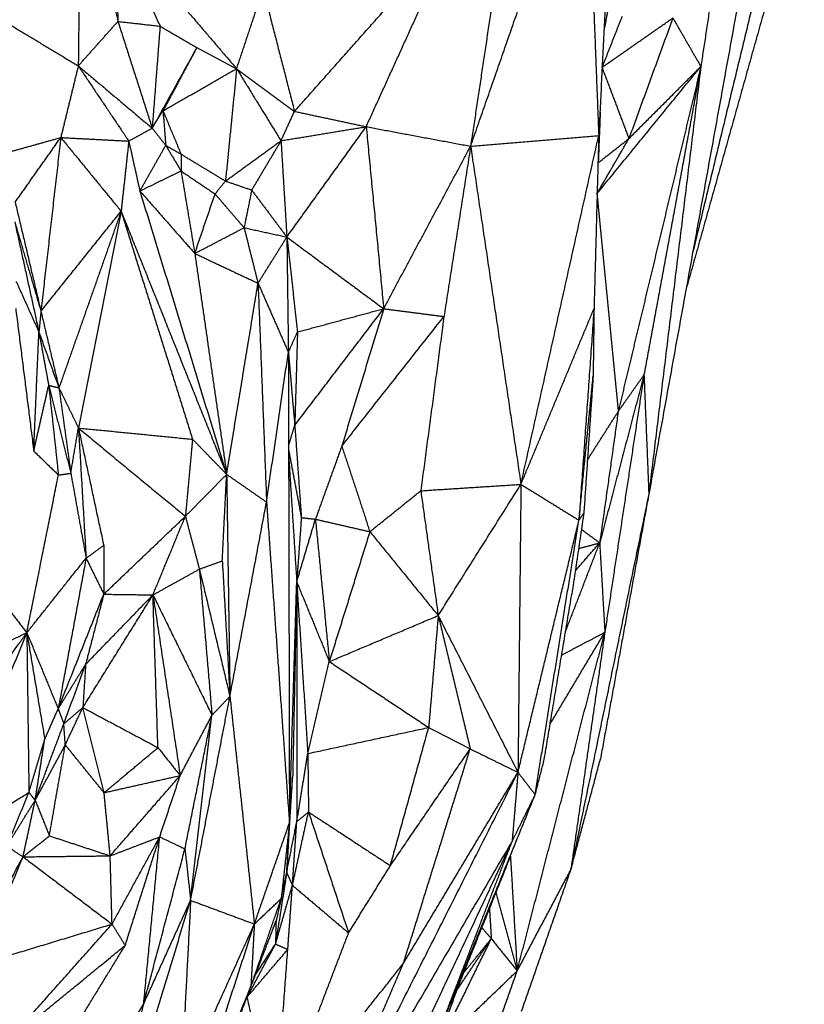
# Model space of a CAD drawing. Header units: millimetres. Extents: x 73 to 109.5, y 0 to 89.7.
# Tile 53 of 83: x 96.1 to 98.4, y 60.1 to 62.9. Entities that reach past the tile are written whole.
import ezdxf

# ---------------------------------------------------------------- set-up
doc = ezdxf.new("R2010")
doc.units = ezdxf.units.MM
doc.header["$MEASUREMENT"] = 0
doc.layers.add('Make2D$visible$lines', color=7, linetype='Continuous', true_color=0x000000)

msp = doc.modelspace()

# ---------------------------------------------------------------- linework, layer by layer
at = {"layer": 'Make2D$visible$lines'}
for points in [[(98.4175, 63.5745), (98.2554, 62.9038), (98.0934, 62.2332)], [(97.4492, 62.5431), (97.617, 63.0244), (97.7847, 63.5058)], [(97.7847, 63.5058), (97.8028, 63.0398), (97.8209, 62.5739)], [(98.3101, 63.4274), (98.1382, 62.4801), (97.9663, 61.5329)], [(96.1006, 62.9032), (96.209, 63.1434), (96.3175, 63.3836)], [(96.3175, 63.3836), (96.3141, 63.08), (96.3107, 62.7764)], [(96.3175, 63.3836), (96.3717, 63.1445), (96.4259, 62.9055)], [(97.5662, 63.3229), (97.5077, 62.933), (97.4492, 62.5431)], [(96.4162, 63.1818), (96.4211, 63.0436), (96.4259, 62.9055)], [(96.4162, 63.1818), (96.4821, 63.0367), (96.548, 62.8917)], [(96.4162, 63.1818), (96.5932, 62.975), (96.7702, 62.7682)], [(96.9381, 62.6443), (97.1719, 62.9075), (97.4058, 63.1706)], [(97.1462, 62.5998), (97.276, 62.8852), (97.4058, 63.1706)], [(97.8512, 63.1791), (97.8361, 62.8765), (97.8209, 62.5739)], [(98.3575, 63.1383), (98.2157, 62.6321), (98.0739, 62.1258)], [(98.1728, 63.1427), (98.1451, 62.9586), (98.1173, 62.7745)], [(97.8649, 63.032), (97.8506, 62.9558), (97.8362, 62.8797)], [(96.7702, 62.7682), (96.8087, 62.8833), (96.8472, 62.9983)], [(96.8472, 62.9983), (96.8926, 62.8213), (96.9381, 62.6443)], [(96.1006, 62.9032), (96.2056, 62.8398), (96.3107, 62.7764)], [(96.3107, 62.7764), (96.3683, 62.8409), (96.4259, 62.9055)], [(96.4259, 62.9055), (96.487, 62.8986), (96.548, 62.8917)], [(96.4259, 62.9055), (96.4755, 62.7505), (96.5251, 62.5955)], [(97.8885, 62.9198), (97.8594, 62.8459), (97.8304, 62.772)], [(97.8305, 62.772), (97.9333, 62.8438), (98.0361, 62.9155)], [(98.0361, 62.9155), (97.9723, 62.7404), (97.9085, 62.5653)], [(98.0361, 62.9155), (98.0767, 62.845), (98.1173, 62.7745)], [(96.548, 62.8917), (96.5366, 62.7436), (96.5251, 62.5955)], [(96.548, 62.8917), (96.6012, 62.8605), (96.6544, 62.8294)], [(96.6544, 62.8294), (96.5898, 62.7125), (96.5251, 62.5955)], [(96.6485, 62.8183), (96.6025, 62.7321), (96.5565, 62.6459)], [(96.6544, 62.8294), (96.7123, 62.7988), (96.7702, 62.7682)], [(96.3107, 62.7764), (96.2853, 62.6723), (96.2599, 62.5683)], [(96.3107, 62.7764), (96.3839, 62.6673), (96.4572, 62.5581)], [(96.3107, 62.7764), (96.4179, 62.686), (96.5251, 62.5955)], [(96.5565, 62.6459), (96.6634, 62.7071), (96.7702, 62.7682)], [(96.7702, 62.7682), (96.754, 62.6051), (96.7378, 62.4419)], [(96.7702, 62.7682), (96.8541, 62.7063), (96.9381, 62.6443)], [(96.7702, 62.7682), (96.8345, 62.6636), (96.8989, 62.559)], [(97.8158, 62.4051), (97.9649, 62.5878), (98.114, 62.7705)], [(97.8304, 62.7718), (97.8694, 62.6686), (97.9085, 62.5653)], [(98.1173, 62.7745), (97.9974, 62.2735), (97.8774, 61.7726)], [(97.9085, 62.5653), (98.0129, 62.6699), (98.1173, 62.7745)], [(98.1173, 62.7745), (98.0348, 62.3267), (97.9522, 61.8789)], [(98.1173, 62.7745), (98.0418, 62.1537), (97.9663, 61.5329)], [(96.5251, 62.5955), (96.5408, 62.6207), (96.5565, 62.6459)], [(96.5565, 62.6459), (96.5605, 62.5959), (96.5645, 62.5459)], [(96.5565, 62.6459), (96.5827, 62.583), (96.6089, 62.5201)], [(96.8989, 62.559), (96.9185, 62.6017), (96.9381, 62.6443)], [(96.9381, 62.6443), (97.0422, 62.6221), (97.1462, 62.5998)], [(97.8253, 62.6418), (97.8224, 62.5685), (97.8196, 62.4953)], [(96.4572, 62.5581), (96.4912, 62.5768), (96.5251, 62.5955)], [(96.5251, 62.5955), (96.5447, 62.5706), (96.5644, 62.5457)], [(96.8989, 62.559), (97.0226, 62.5794), (97.1462, 62.5998)], [(96.9159, 62.2794), (97.0311, 62.4396), (97.1462, 62.5998)], [(97.1462, 62.5998), (97.2977, 62.5715), (97.4492, 62.5431)], [(97.1462, 62.5998), (97.1716, 62.3356), (97.1969, 62.0713)], [(96.0891, 62.5205), (96.1745, 62.5444), (96.2599, 62.5683)], [(96.1275, 62.3806), (96.1937, 62.4744), (96.2599, 62.5683)], [(96.2599, 62.5683), (96.2311, 62.3161), (96.2023, 62.0639)], [(96.2599, 62.5683), (96.3586, 62.5632), (96.4572, 62.5581)], [(96.2599, 62.5683), (96.3475, 62.4613), (96.435, 62.3543)], [(96.4572, 62.5581), (96.4461, 62.4562), (96.435, 62.3543)], [(96.4572, 62.5581), (96.4734, 62.4856), (96.4895, 62.413)], [(96.7378, 62.4419), (96.8183, 62.5004), (96.8989, 62.559)], [(96.8989, 62.559), (96.8564, 62.4875), (96.8139, 62.4159)], [(96.8989, 62.559), (96.9074, 62.4192), (96.9159, 62.2794)], [(97.4492, 62.5431), (97.6351, 62.5585), (97.8209, 62.5739)], [(97.5952, 61.5614), (97.708, 62.0676), (97.8209, 62.5739)], [(97.8209, 62.5739), (97.8141, 62.3227), (97.8073, 62.0716)], [(97.8158, 62.4051), (97.8622, 62.4852), (97.9085, 62.5653)], [(97.8196, 62.4953), (97.864, 62.5303), (97.9085, 62.5653)], [(96.4895, 62.413), (96.527, 62.4793), (96.5645, 62.5455)], [(96.5645, 62.5455), (96.5867, 62.5328), (96.6089, 62.5201)], [(96.5645, 62.5455), (96.5866, 62.5085), (96.6088, 62.4714)], [(97.1969, 62.0713), (97.323, 62.3072), (97.4492, 62.5431)], [(97.4492, 62.5431), (97.4105, 62.2959), (97.3718, 62.0487)], [(97.4492, 62.5431), (97.5222, 62.0522), (97.5952, 61.5614)], [(96.6089, 62.5201), (96.6088, 62.4957), (96.6088, 62.4714)], [(96.6089, 62.5201), (96.6734, 62.481), (96.7378, 62.4419)], [(96.4895, 62.413), (96.5491, 62.4422), (96.6088, 62.4714)], [(96.6088, 62.4714), (96.6582, 62.4379), (96.7076, 62.4045)], [(96.6088, 62.4714), (96.6288, 62.3515), (96.6488, 62.2317)], [(96.7076, 62.4045), (96.7227, 62.4232), (96.7378, 62.4419)], [(96.7378, 62.4419), (96.7758, 62.4289), (96.8139, 62.4159)], [(96.4895, 62.413), (96.6154, 62.0016), (96.7413, 61.5903)], [(96.4895, 62.413), (96.5692, 62.3223), (96.6488, 62.2317)], [(96.8139, 62.4159), (96.8028, 62.3612), (96.7918, 62.3065)], [(96.8139, 62.4159), (96.8649, 62.3477), (96.9159, 62.2794)], [(96.1275, 62.3806), (96.1649, 62.2223), (96.2023, 62.0639)], [(96.6488, 62.2317), (96.6782, 62.3181), (96.7076, 62.4045)], [(96.7076, 62.4045), (96.7497, 62.3555), (96.7918, 62.3065)], [(97.8158, 62.4051), (97.8466, 62.0889), (97.8774, 61.7726)], [(96.2023, 62.0639), (96.3187, 62.2091), (96.435, 62.3543)], [(96.435, 62.3543), (96.3448, 62.0979), (96.2546, 61.8415)], [(96.435, 62.3543), (96.3731, 62.0397), (96.3112, 61.725)], [(96.435, 62.3543), (96.5882, 61.9723), (96.7413, 61.5903)], [(96.435, 62.3543), (96.5387, 62.0233), (96.6423, 61.6923)], [(96.1262, 62.3237), (96.1643, 62.1938), (96.2023, 62.0639)], [(96.1262, 62.3237), (96.1614, 62.1636), (96.1965, 62.0034)], [(96.6488, 62.2317), (96.7203, 62.2691), (96.7918, 62.3065)], [(96.7918, 62.3065), (96.8121, 62.2259), (96.8323, 62.1453)], [(96.7918, 62.3065), (96.8538, 62.293), (96.9159, 62.2794)], [(96.8323, 62.1453), (96.8741, 62.2124), (96.9159, 62.2794)], [(96.9159, 62.2794), (96.9181, 62.1121), (96.9204, 61.9447)], [(96.9159, 62.2794), (96.9314, 62.1416), (96.9468, 62.0038)], [(96.9159, 62.2794), (97.0564, 62.1754), (97.1969, 62.0713)], [(96.6488, 62.2317), (96.7406, 62.1885), (96.8323, 62.1453)], [(96.6488, 62.2317), (96.6951, 61.911), (96.7413, 61.5903)], [(96.1299, 62.1516), (96.1632, 62.0775), (96.1965, 62.0034)], [(96.7413, 61.5903), (96.7868, 61.8678), (96.8323, 62.1453)], [(96.8323, 62.1453), (96.8764, 62.045), (96.9204, 61.9447)], [(96.8323, 62.1453), (96.8447, 61.8276), (96.857, 61.5099)], [(96.1291, 62.0722), (96.1553, 61.8651), (96.1815, 61.6581)], [(96.9389, 61.7327), (97.0679, 61.902), (97.1969, 62.0713)], [(96.9468, 62.0038), (97.0718, 62.0375), (97.1969, 62.0713)], [(97.1969, 62.0713), (97.1361, 61.8717), (97.0753, 61.6722)], [(97.1969, 62.0713), (97.2843, 62.06), (97.3718, 62.0487)], [(97.5952, 61.5614), (97.7013, 61.8165), (97.8073, 62.0716)], [(97.8073, 62.0716), (97.7855, 61.7644), (97.7636, 61.4572)], [(97.8073, 62.0716), (97.806, 61.9738), (97.8047, 61.876)], [(96.2023, 62.0639), (96.1994, 62.0337), (96.1965, 62.0034)], [(96.2023, 62.0639), (96.2284, 61.9527), (96.2546, 61.8415)], [(97.0753, 61.6722), (97.2235, 61.8604), (97.3718, 62.0487)], [(97.3718, 62.0487), (97.3382, 61.7957), (97.3046, 61.5427)], [(96.1815, 61.6581), (96.189, 61.8308), (96.1965, 62.0034)], [(96.1965, 62.0034), (96.2255, 61.9224), (96.2546, 61.8415)], [(96.1965, 62.0034), (96.2107, 61.9261), (96.2248, 61.8488)], [(96.9204, 61.9447), (96.9336, 61.9742), (96.9468, 62.0038)], [(96.9468, 62.0038), (96.9429, 61.8683), (96.9389, 61.7327)], [(96.857, 61.5099), (96.8887, 61.7273), (96.9204, 61.9447)], [(96.9204, 61.9447), (96.9296, 61.8387), (96.9389, 61.7327)], [(96.9204, 61.9447), (96.9219, 61.2614), (96.9234, 60.5781)], [(97.7636, 61.4572), (97.7841, 61.6666), (97.8047, 61.876)], [(97.8047, 61.876), (97.7912, 61.6767), (97.7776, 61.4774)], [(97.9522, 61.8789), (97.888, 61.6351), (97.8237, 61.3913)], [(97.9522, 61.8789), (97.8955, 61.5054), (97.8387, 61.1318)], [(97.8774, 61.7726), (97.9148, 61.8258), (97.9522, 61.8789)], [(97.9522, 61.8789), (97.9593, 61.7059), (97.9663, 61.5329)], [(96.1822, 61.661), (96.2035, 61.7549), (96.2248, 61.8488)], [(96.2248, 61.8488), (96.2569, 61.7212), (96.289, 61.5936)], [(96.2248, 61.8488), (96.2397, 61.8451), (96.2546, 61.8415)], [(96.2248, 61.8488), (96.239, 61.7187), (96.2531, 61.5885)], [(96.2546, 61.8415), (96.2718, 61.7175), (96.289, 61.5936)], [(96.2546, 61.8415), (96.2829, 61.7833), (96.3112, 61.725)], [(97.7882, 61.6324), (97.8328, 61.7025), (97.8774, 61.7726)], [(97.8774, 61.7726), (97.8506, 61.5819), (97.8237, 61.3913)], [(96.289, 61.5936), (96.3001, 61.6593), (96.3112, 61.725)], [(96.3112, 61.725), (96.3223, 61.536), (96.3334, 61.3469)], [(96.3112, 61.725), (96.4664, 61.5968), (96.6215, 61.4686)], [(96.3112, 61.725), (96.3478, 61.5546), (96.3845, 61.3841)], [(96.3112, 61.725), (96.4768, 61.7087), (96.6423, 61.6923)], [(96.921, 61.6732), (96.9299, 61.7029), (96.9389, 61.7327)], [(96.9389, 61.7327), (96.9485, 61.5987), (96.958, 61.4647)], [(96.6423, 61.6923), (96.6319, 61.5804), (96.6215, 61.4686)], [(96.6423, 61.6923), (96.6918, 61.6413), (96.7413, 61.5903)], [(97.0753, 61.6722), (97.0371, 61.5662), (96.9989, 61.4602)], [(97.0753, 61.6722), (97.1161, 61.548), (97.1568, 61.4239)], [(96.1815, 61.6581), (96.2173, 61.6233), (96.2531, 61.5885)], [(96.921, 61.6618), (96.9395, 61.5633), (96.958, 61.4647)], [(96.921, 61.6476), (96.9328, 61.4628), (96.9446, 61.278)], [(96.1614, 61.1306), (96.2073, 61.3596), (96.2531, 61.5885)], [(96.2531, 61.5885), (96.2711, 61.591), (96.289, 61.5936)], [(96.289, 61.5936), (96.3112, 61.4702), (96.3334, 61.3469)], [(96.6215, 61.4686), (96.6814, 61.5295), (96.7413, 61.5903)], [(96.7286, 61.3391), (96.7349, 61.4647), (96.7413, 61.5903)], [(96.7413, 61.5903), (96.7991, 61.5501), (96.857, 61.5099)], [(96.7413, 61.5903), (96.746, 61.268), (96.7508, 60.9458)], [(97.3046, 61.5427), (97.4499, 61.552), (97.5952, 61.5614)], [(97.3551, 61.1803), (97.4751, 61.3708), (97.5952, 61.5614)], [(97.5952, 61.5614), (97.5909, 61.1433), (97.5866, 60.7252)], [(97.5952, 61.5614), (97.6794, 61.5093), (97.7636, 61.4572)], [(97.1568, 61.4239), (97.2307, 61.4833), (97.3046, 61.5427)], [(97.3046, 61.5427), (97.3298, 61.3615), (97.3551, 61.1803)], [(97.9663, 61.5329), (97.8532, 60.9876), (97.7401, 60.4424)], [(97.9663, 61.5329), (97.8961, 61.1487), (97.826, 60.7645)], [(96.7508, 60.9458), (96.8039, 61.2278), (96.857, 61.5099)], [(96.857, 61.5099), (96.8902, 61.044), (96.9234, 60.5781)], [(96.3847, 61.2423), (96.5031, 61.3555), (96.6215, 61.4686)], [(96.5274, 61.2404), (96.5745, 61.3545), (96.6215, 61.4686)], [(96.6215, 61.4686), (96.6418, 61.3919), (96.6621, 61.3151)], [(97.7776, 61.4774), (97.7602, 61.3593), (97.7427, 61.2411)], [(97.7636, 61.4572), (97.7706, 61.4673), (97.7776, 61.4774)], [(96.958, 61.4647), (96.9513, 61.3714), (96.9446, 61.278)], [(96.9446, 61.278), (96.9717, 61.3691), (96.9989, 61.4602)], [(96.958, 61.4647), (96.9785, 61.4624), (96.9989, 61.4602)], [(96.9989, 61.4602), (97.0779, 61.442), (97.1568, 61.4239)], [(96.9989, 61.4602), (97.0191, 61.2534), (97.0392, 61.0467)], [(97.5866, 60.7252), (97.6751, 61.0912), (97.7636, 61.4572)], [(97.6365, 60.6602), (97.7, 61.0587), (97.7636, 61.4572)], [(97.1568, 61.4239), (97.098, 61.2353), (97.0392, 61.0467)], [(97.1568, 61.4239), (97.256, 61.3021), (97.3551, 61.1803)], [(97.7708, 61.4307), (97.7972, 61.411), (97.8237, 61.3913)], [(96.3334, 61.3469), (96.3589, 61.3655), (96.3845, 61.3841)], [(96.3845, 61.3841), (96.3846, 61.3132), (96.3847, 61.2423)], [(97.725, 61.135), (97.7744, 61.2631), (97.8237, 61.3913)], [(97.753, 61.3104), (97.7883, 61.3508), (97.8237, 61.3913)], [(97.7625, 61.375), (97.7931, 61.3832), (97.8237, 61.3913)], [(97.8237, 61.3913), (97.8312, 61.2616), (97.8387, 61.1318)], [(96.1614, 61.1306), (96.2474, 61.2388), (96.3334, 61.3469)], [(96.3334, 61.3469), (96.2929, 61.1282), (96.2524, 60.9095)], [(96.3334, 61.3469), (96.3591, 61.2946), (96.3847, 61.2423)], [(96.6621, 61.3151), (96.6953, 61.3271), (96.7286, 61.3391)], [(96.7286, 61.3391), (96.7397, 61.1424), (96.7508, 60.9458)], [(96.0182, 61.316), (96.0898, 61.2233), (96.1614, 61.1306)], [(96.5274, 61.2404), (96.5947, 61.2777), (96.6621, 61.3151)], [(96.6621, 61.3151), (96.7064, 61.1304), (96.7508, 60.9458)], [(96.6621, 61.3151), (96.6804, 61.1031), (96.6987, 60.8911)], [(96.9234, 60.5781), (96.934, 60.928), (96.9446, 61.278)], [(96.9446, 61.278), (96.9387, 60.994), (96.9328, 60.7099)], [(96.9446, 61.278), (96.9447, 60.9301), (96.9448, 60.5823)], [(96.9446, 61.278), (96.9607, 61.0289), (96.9768, 60.7797)], [(96.9446, 61.278), (96.9919, 61.1623), (97.0392, 61.0467)], [(96.2524, 60.9095), (96.3186, 61.0759), (96.3847, 61.2423)], [(96.3239, 60.9132), (96.4257, 61.0768), (96.5274, 61.2404)], [(96.3847, 61.2423), (96.3584, 61.1406), (96.3321, 61.0389)], [(96.3321, 61.0389), (96.4297, 61.1396), (96.5274, 61.2404)], [(96.3847, 61.2423), (96.4561, 61.2414), (96.5274, 61.2404)], [(96.5274, 61.2404), (96.613, 61.0657), (96.6987, 60.8911)], [(96.5274, 61.2404), (96.5669, 60.9781), (96.6064, 60.7158)], [(96.5419, 60.7969), (96.5346, 61.0186), (96.5274, 61.2404)], [(97.6627, 60.7621), (97.7027, 61.0016), (97.7427, 61.2411)], [(97.0392, 61.0467), (97.1972, 61.1135), (97.3551, 61.1803)], [(97.3551, 61.1803), (97.3413, 61.0178), (97.3275, 60.8554)], [(97.3551, 61.1803), (97.4015, 60.9867), (97.4479, 60.7932)], [(97.3551, 61.1803), (97.4708, 60.9527), (97.5866, 60.7252)], [(95.9104, 60.5087), (96.0359, 60.8197), (96.1614, 61.1306)], [(95.9203, 61.0157), (96.0408, 61.0732), (96.1614, 61.1306)], [(96.0087, 60.9171), (96.085, 61.0239), (96.1614, 61.1306)], [(96.1614, 61.1306), (96.2069, 61.0201), (96.2524, 60.9095)], [(96.1614, 61.1306), (96.1874, 60.976), (96.2134, 60.8214)], [(96.1614, 61.1306), (96.1644, 60.8987), (96.1675, 60.6667)], [(97.5843, 60.1486), (97.7115, 60.6402), (97.8387, 61.1318)], [(97.6799, 60.8653), (97.7593, 60.9986), (97.8387, 61.1318)], [(97.7134, 61.0658), (97.7761, 61.0988), (97.8387, 61.1318)], [(97.8387, 61.1318), (97.7894, 60.7871), (97.7401, 60.4424)], [(96.2524, 60.9095), (96.2922, 60.9741), (96.3319, 61.0386)], [(96.2688, 60.8663), (96.3004, 60.9524), (96.332, 61.0386)], [(96.3321, 61.0386), (96.328, 60.9759), (96.3239, 60.9132)], [(96.9768, 60.7797), (97.008, 60.9132), (97.0392, 61.0467)], [(97.0392, 61.0467), (97.1834, 60.951), (97.3275, 60.8554)], [(96.6367, 60.3536), (96.6937, 60.6497), (96.7508, 60.9458)], [(96.6987, 60.8911), (96.7247, 60.9184), (96.7508, 60.9458)], [(96.7508, 60.9458), (96.7862, 60.6152), (96.8217, 60.2846)], [(96.2134, 60.8214), (96.2329, 60.8654), (96.2524, 60.9095)], [(96.2524, 60.9095), (96.2606, 60.8879), (96.2688, 60.8663)], [(96.2688, 60.8663), (96.2963, 60.8897), (96.3239, 60.9132)], [(96.2729, 60.8048), (96.2984, 60.859), (96.3239, 60.9132)], [(96.3856, 60.6661), (96.3547, 60.7896), (96.3239, 60.9132)], [(96.3239, 60.9132), (96.4329, 60.855), (96.5419, 60.7969)], [(96.1856, 60.644), (96.2272, 60.7552), (96.2688, 60.8663)], [(96.2729, 60.8048), (96.2709, 60.8355), (96.2688, 60.8663)], [(96.6064, 60.7158), (96.6525, 60.8035), (96.6987, 60.8911)], [(96.6202, 60.503), (96.6594, 60.6971), (96.6987, 60.8911)], [(96.6367, 60.3536), (96.6677, 60.6223), (96.6987, 60.8911)], [(96.9768, 60.7797), (97.1522, 60.8176), (97.3275, 60.8554)], [(97.2164, 60.4543), (97.272, 60.6548), (97.3275, 60.8554)], [(97.3275, 60.8554), (97.3877, 60.8243), (97.4479, 60.7932)], [(96.1675, 60.6667), (96.1904, 60.744), (96.2134, 60.8214)], [(96.1856, 60.644), (96.1995, 60.7327), (96.2134, 60.8214)], [(96.1856, 60.644), (96.2293, 60.7244), (96.2729, 60.8048)], [(96.2268, 60.5408), (96.2499, 60.6728), (96.2729, 60.8048)], [(96.3856, 60.6661), (96.3293, 60.7354), (96.2729, 60.8048)], [(96.3856, 60.6661), (96.4637, 60.7315), (96.5419, 60.7969)], [(96.5419, 60.7969), (96.5741, 60.7564), (96.6064, 60.7158)], [(96.9448, 60.5823), (96.9608, 60.681), (96.9768, 60.7797)], [(96.9768, 60.7797), (96.9778, 60.6948), (96.9788, 60.6099)], [(97.2164, 60.4543), (97.3321, 60.6237), (97.4479, 60.7932)], [(97.2544, 60.1707), (97.3512, 60.4819), (97.4479, 60.7932)], [(97.4479, 60.7932), (97.5172, 60.7592), (97.5866, 60.7252)], [(97.6365, 60.6602), (97.6496, 60.7111), (97.6627, 60.762)], [(97.7401, 60.4424), (97.7831, 60.6035), (97.826, 60.7645)], [(96.9429, 59.4484), (97.2647, 60.0868), (97.5866, 60.7252)], [(97.2544, 60.1707), (97.4205, 60.4479), (97.5866, 60.7252)], [(97.5866, 60.7252), (97.5781, 60.6249), (97.5696, 60.5245)], [(97.5866, 60.7252), (97.6115, 60.6927), (97.6365, 60.6602)], [(96.3856, 60.6661), (96.496, 60.691), (96.6064, 60.7158)], [(96.4033, 60.4827), (96.5049, 60.5993), (96.6064, 60.7158)], [(96.547, 60.5378), (96.5767, 60.6268), (96.6064, 60.7158)], [(96.9155, 60.4339), (96.9241, 60.5719), (96.9328, 60.7099)], [(96.9234, 60.5781), (96.9281, 60.644), (96.9328, 60.7099)], [(95.9104, 60.5087), (96.039, 60.5877), (96.1675, 60.6667)], [(96.1034, 60.5115), (96.1354, 60.5891), (96.1675, 60.6667)], [(96.1675, 60.6667), (96.1765, 60.6554), (96.1856, 60.644)], [(96.4033, 60.4827), (96.3944, 60.5744), (96.3856, 60.6661)], [(96.1034, 60.5115), (96.1445, 60.5778), (96.1856, 60.644)], [(96.1504, 60.4799), (96.168, 60.562), (96.1856, 60.644)], [(96.1856, 60.644), (96.2062, 60.5924), (96.2268, 60.5408)], [(97.3654, 59.994), (97.501, 60.3271), (97.6365, 60.6602)], [(97.5696, 60.5245), (97.603, 60.5924), (97.6365, 60.6602)], [(96.9321, 60.3971), (96.9554, 60.5035), (96.9788, 60.6099)], [(96.9448, 60.5823), (96.9618, 60.5961), (96.9788, 60.6099)], [(96.9788, 60.6099), (97.0976, 60.5321), (97.2164, 60.4543)], [(96.9788, 60.6099), (97.037, 60.4344), (97.0951, 60.259)], [(96.9165, 60.4391), (96.9307, 60.5107), (96.9448, 60.5823)], [(96.9321, 60.3971), (96.9384, 60.4897), (96.9448, 60.5823)], [(96.8217, 60.2846), (96.8726, 60.4313), (96.9234, 60.5781)], [(96.9234, 60.5781), (96.9115, 60.4685), (96.8997, 60.3589)], [(96.9234, 60.5781), (96.9195, 60.506), (96.9155, 60.4339)], [(96.1504, 60.4799), (96.1886, 60.5104), (96.2268, 60.5408)], [(96.2268, 60.5408), (96.3151, 60.5117), (96.4033, 60.4827)], [(96.4033, 60.4827), (96.4752, 60.5102), (96.547, 60.5378)], [(96.4087, 60.2845), (96.4779, 60.4111), (96.547, 60.5378)], [(96.4468, 60.2226), (96.4969, 60.3802), (96.547, 60.5378)], [(96.5005, 60.0531), (96.5238, 60.2955), (96.547, 60.5378)], [(96.547, 60.5378), (96.5836, 60.5204), (96.6202, 60.503)], [(96.9429, 59.4484), (97.2563, 59.9865), (97.5696, 60.5245)], [(97.1407, 59.6093), (97.3552, 60.0669), (97.5696, 60.5245)], [(97.3654, 59.994), (97.4675, 60.2593), (97.5696, 60.5245)], [(96.1034, 60.5115), (96.1269, 60.4957), (96.1504, 60.4799)], [(96.5005, 60.0531), (96.5603, 60.2781), (96.6202, 60.503)], [(96.6202, 60.503), (96.6284, 60.4283), (96.6367, 60.3536)], [(95.9713, 60.1479), (96.0609, 60.3139), (96.1504, 60.4799)], [(96.0211, 60.1668), (96.0857, 60.3234), (96.1504, 60.4799)], [(96.1504, 60.4799), (96.2768, 60.4813), (96.4033, 60.4827)], [(96.1504, 60.4799), (96.2796, 60.3822), (96.4087, 60.2845)], [(96.4087, 60.2845), (96.406, 60.3836), (96.4033, 60.4827)], [(97.5647, 60.4817), (97.493, 60.3031), (97.4213, 60.1245)], [(97.5647, 60.4817), (97.5745, 60.3151), (97.5843, 60.1486)], [(97.0951, 60.259), (97.1557, 60.3566), (97.2164, 60.4543)], [(97.5843, 60.1486), (97.6622, 60.2955), (97.7401, 60.4424)], [(97.5971, 60.0316), (97.6686, 60.237), (97.7401, 60.4424)], [(96.9155, 60.4339), (96.8992, 60.3303), (96.883, 60.2266)], [(96.8997, 60.3589), (96.9076, 60.3964), (96.9155, 60.4339)], [(96.9155, 60.4339), (96.9238, 60.4155), (96.9321, 60.3971)], [(96.883, 60.2266), (96.9075, 60.3119), (96.9321, 60.3971)], [(96.9187, 60.2111), (96.9254, 60.3041), (96.9321, 60.3971)], [(96.9321, 60.3971), (97.0136, 60.3281), (97.0951, 60.259)], [(96.39, 59.544), (96.5134, 59.9488), (96.6367, 60.3536)], [(96.5005, 60.0531), (96.5686, 60.2034), (96.6367, 60.3536)], [(96.6367, 60.3536), (96.6227, 60.0833), (96.6086, 59.8131)], [(96.6367, 60.3536), (96.7292, 60.3191), (96.8217, 60.2846)], [(96.8115, 60.1029), (96.8556, 60.2309), (96.8997, 60.3589)], [(96.8217, 60.2846), (96.8607, 60.3217), (96.8997, 60.3589)], [(96.8997, 60.3589), (96.8921, 60.3261), (96.8846, 60.2933)], [(97.5224, 60.3762), (97.5533, 60.2624), (97.5843, 60.1486)], [(97.5037, 60.3297), (97.5064, 60.286), (97.5092, 60.2423)], [(96.8115, 60.1029), (96.848, 60.1981), (96.8846, 60.2933)], [(96.8846, 60.2933), (96.8838, 60.26), (96.883, 60.2266)], [(96.0211, 60.1668), (96.2149, 60.2256), (96.4087, 60.2845)], [(96.1037, 59.9417), (96.2562, 60.1131), (96.4087, 60.2845)], [(96.4087, 60.2845), (96.4278, 60.2535), (96.4468, 60.2226)], [(96.5654, 59.4964), (96.6936, 59.8905), (96.8217, 60.2846)], [(96.6086, 59.8131), (96.7152, 60.0488), (96.8217, 60.2846)], [(96.8217, 60.2846), (96.8166, 60.1937), (96.8115, 60.1029)], [(97.4815, 60.2745), (97.4954, 60.2584), (97.5092, 60.2423)], [(96.8805, 59.6975), (96.9878, 59.9782), (97.0951, 60.259)], [(97.3566, 59.9298), (97.4329, 60.0861), (97.5092, 60.2423)], [(97.4099, 60.0934), (97.4595, 60.1678), (97.5092, 60.2423)], [(97.4286, 60.1427), (97.4689, 60.1925), (97.5092, 60.2423)], [(97.5092, 60.2423), (97.5468, 60.1954), (97.5843, 60.1486)], [(96.1037, 59.9417), (96.2753, 60.0822), (96.4468, 60.2226)], [(96.1484, 59.7346), (96.2976, 59.9786), (96.4468, 60.2226)], [(96.8003, 60.0723), (96.8417, 60.1494), (96.883, 60.2266)], [(96.8003, 60.0723), (96.8595, 60.1417), (96.9187, 60.2111)], [(96.8246, 60.1369), (96.8538, 60.1817), (96.883, 60.2266)], [(96.8805, 59.6975), (96.8996, 59.9543), (96.9187, 60.2111)], [(96.883, 60.2266), (96.9008, 60.2188), (96.9187, 60.2111)], [(96.8805, 59.6975), (97.0674, 59.9341), (97.2544, 60.1707)], [(96.9429, 59.4484), (97.0986, 59.8095), (97.2544, 60.1707)], [(97.1848, 59.4791), (97.303, 59.8018), (97.4213, 60.1245)], [(97.3566, 59.9298), (97.4705, 60.0392), (97.5843, 60.1486)], [(97.3654, 59.994), (97.3934, 60.0593), (97.4213, 60.1245)], [(97.4709, 59.827), (97.5276, 59.9878), (97.5843, 60.1486)], [(96.5654, 59.4964), (96.6885, 59.7996), (96.8115, 60.1029)], [(96.5955, 59.5467), (96.7035, 59.8248), (96.8115, 60.1029)], [(96.6924, 59.7904), (96.7464, 59.9314), (96.8003, 60.0723)], [(96.7965, 60.0658), (96.7984, 60.0691), (96.8003, 60.0723)], [(96.8022, 60.0799), (96.8013, 60.0761), (96.8003, 60.0723)], [(96.8003, 60.0723), (96.8404, 59.8849), (96.8805, 59.6975)], [(96.1485, 59.4378), (96.3245, 59.7455), (96.5005, 60.0531)], [(96.39, 59.544), (96.4453, 59.7986), (96.5005, 60.0531)]]:
    msp.add_open_spline(points, degree=2, dxfattribs=at)

doc.saveas('drawing.dxf')
